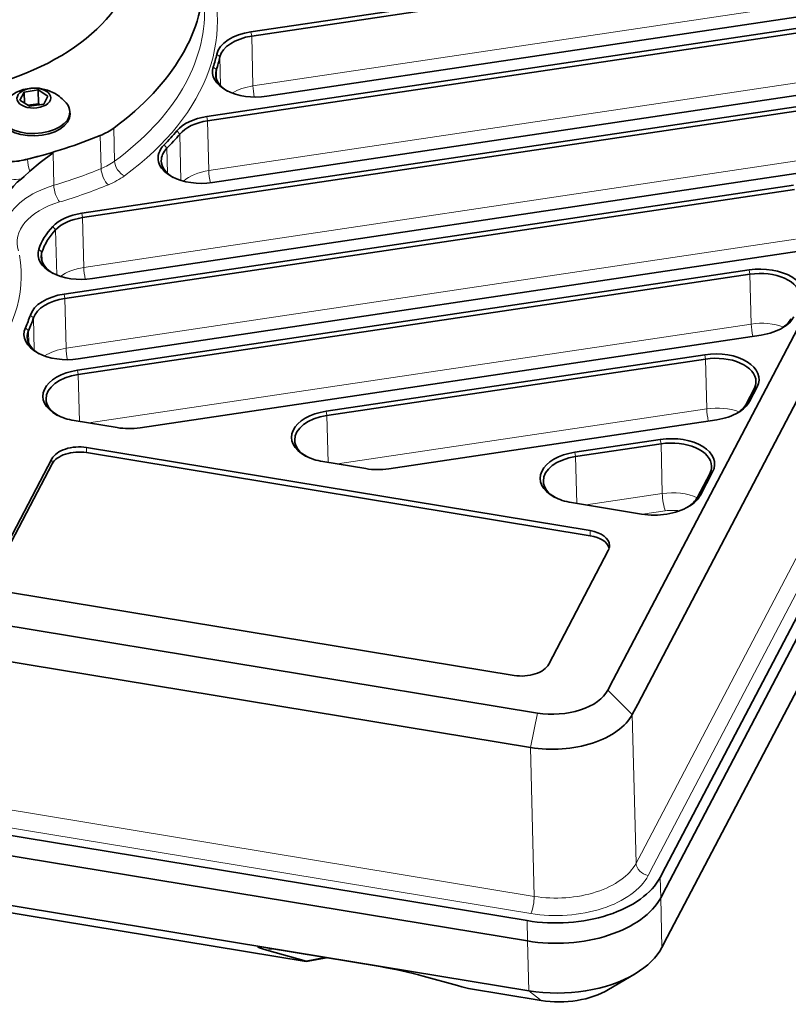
# Model space of a CAD drawing. Extents: x 5 to 415, y 5 to 296.
# Tile 32 of 50: x 361 to 391, y 50 to 90. Entities that reach past the tile are written whole.
import ezdxf

# ---------------------------------------------------------------- set-up
doc = ezdxf.new("R2010")
doc.units = 0

msp = doc.modelspace()

# ---------------------------------------------------------------- linework, layer by layer
at = {"color": 7, "lineweight": 35}
for p, q in [((400.845276, 94.757034), (384.35376, 63.318771)), ((401.820465, 93.788742), (385.328949, 62.350487)), ((396.876709, 93.200195), (369.893066, 89.172844)), ((396.906891, 93.027977), (369.923248, 89.000626)), ((370.524292, 86.599701), (397.356995, 90.604523)), ((395.102539, 89.8181), (368.131165, 85.792587)), ((395.132751, 89.645882), (368.161377, 85.620369)), ((368.353119, 83.158356), (395.582855, 87.222427)), ((386.441467, 55.848129), (402.932983, 87.286377)), ((393.32843, 86.436005), (363.139618, 81.930283)), ((386.461609, 55.03727), (402.953125, 86.475517)), ((386.461609, 55.037254), (402.953125, 86.475502)), ((393.358612, 86.263794), (363.1698, 81.758072)), ((403.002411, 84.488922), (386.510895, 53.050659)), ((363.561157, 79.325844), (393.808716, 83.840332)), ((391.55426, 83.053909), (362.434204, 78.707703)), ((391.584473, 82.881699), (362.464417, 78.535492)), ((363, 76.124786), (392.034576, 80.458244)), ((389.780151, 79.671822), (362.966888, 75.669907)), ((389.810333, 79.499603), (362.99707, 75.497688)), ((365.464966, 73.375389), (390.260437, 77.076149)), ((381.049683, 60.621483), (288.92865, 75.804779)), ((383.430359, 69.273552), (363.325928, 72.587143)), ((383.435394, 69.070831), (363.330963, 72.38443)), ((381.325226, 61.996017), (331.328003, 70.236511)), ((380.911469, 53.71286), (288.790497, 68.896149)), ((380.931519, 52.902012), (288.810547, 68.085297)), ((380.93158, 52.902), (288.810608, 68.085289)), ((360.29538, 66.809441), (380.399811, 63.495846)), ((380.980896, 50.915405), (288.859863, 66.098701))]:
    msp.add_line(p, q, dxfattribs=at)
at = {"color": 7, "lineweight": 13}
for p, q in [((396.956177, 91.041382), (369.972534, 87.014038)), ((368.210693, 83.633774), (395.182068, 87.659286)), ((385.476318, 56.410969), (401.967865, 87.849228)), ((385.963928, 55.926826), (402.455444, 87.365082)), ((363.219116, 79.771469), (393.407898, 84.277191)), ((391.633789, 80.895103), (362.513702, 76.548889)), ((389.859619, 77.513008), (363.419861, 73.566833)), ((289.07605, 69.865265), (381.197083, 54.681965)), ((288.938263, 69.177994), (381.059296, 53.994698))]:
    msp.add_line(p, q, dxfattribs=at)
at = {"color": 7, "lineweight": 13, "ltscale": 0.004371}
for p, q in [((369.893066, 89.172844), (369.923248, 89.000626)), ((368.131165, 85.792587), (368.161377, 85.620369)), ((363.139618, 81.930283), (363.1698, 81.758072)), ((389.780151, 79.671822), (389.810333, 79.499603)), ((362.434204, 78.707703), (362.464417, 78.535492)), ((388.005981, 76.289726), (388.036194, 76.117516)), ((362.966888, 75.669907), (362.99707, 75.497688)), ((372.892365, 74.033997), (372.922577, 73.861778)), ((386.231873, 72.907639), (386.262054, 72.73542)), ((382.817841, 72.398087), (382.848053, 72.225876))]:
    msp.add_line(p, q, dxfattribs=at)
at = {"color": 7, "lineweight": 13, "ltscale": 0.04968}
for p, q in [((369.972534, 87.014038), (369.923248, 89.000626)), ((368.210693, 83.633774), (368.161377, 85.620369)), ((363.1698, 81.758072), (363.219116, 79.771469)), ((389.859619, 77.513008), (389.810333, 79.499603)), ((362.513702, 76.548889), (362.464417, 78.535492)), ((388.08551, 74.130913), (388.036194, 76.117516)), ((386.31134, 70.748825), (386.262054, 72.73542)), ((386.296539, 52.642025), (386.247253, 54.62862)), ((380.980774, 50.915421), (380.931488, 52.90202))]:
    msp.add_line(p, q, dxfattribs=at)
at = {"color": 7, "lineweight": 13, "ltscale": 0.004175}
msp.add_line((368.527649, 88.277527), (368.654022, 88.168358), dxfattribs=at)
at = {"color": 7, "lineweight": 13, "ltscale": 0.028661}
msp.add_line((368.682434, 87.022263), (368.654022, 88.168358), dxfattribs=at)
at = {"color": 7, "lineweight": 13, "ltscale": 0.004218}
msp.add_line((368.387573, 87.770859), (368.512878, 87.657883), dxfattribs=at)
at = {"color": 7, "lineweight": 13, "ltscale": 0.009711}
msp.add_line((368.522522, 87.269547), (368.512878, 87.657883), dxfattribs=at)
at = {"color": 7, "lineweight": 35, "ltscale": 0.014228}
for p, q in [((361.398529, 86.851494), (360.835632, 86.767479)), ((361.057129, 86.200607), (361.619995, 86.284622))]:
    msp.add_line(p, q, dxfattribs=at)
at = {"color": 7, "lineweight": 35, "ltscale": 0.011513}
msp.add_line((361.79071, 86.610062), (361.398529, 86.851494), dxfattribs=at)
at = {"color": 7, "lineweight": 35, "ltscale": 0.013687}
msp.add_line((361.398529, 86.851494), (361.412109, 86.304169), dxfattribs=at)
at = {"color": 7, "lineweight": 35, "ltscale": 0.009187}
for p, q in [((360.835632, 86.767479), (360.664917, 86.442039)), ((361.619995, 86.284622), (361.79071, 86.610062))]:
    msp.add_line(p, q, dxfattribs=at)
at = {"color": 7, "lineweight": 35, "ltscale": 0.011514}
msp.add_line((360.664917, 86.442039), (361.057129, 86.200607), dxfattribs=at)
at = {"color": 7, "lineweight": 35, "ltscale": 0.010933}
msp.add_line((360.835632, 86.767479), (360.846466, 86.330276), dxfattribs=at)
at = {"color": 7, "lineweight": 35, "ltscale": 0.010644}
msp.add_line((361.412109, 86.304169), (360.990997, 86.241318), dxfattribs=at)
at = {"color": 7, "lineweight": 35, "ltscale": 0.001941}
msp.add_line((361.47821, 86.263466), (361.412109, 86.304169), dxfattribs=at)
at = {"color": 7, "lineweight": 35, "ltscale": 0.002186}
msp.add_line((362.666809, 85.979858), (362.668976, 85.892456), dxfattribs=at)
at = {"color": 7, "lineweight": 13, "ltscale": 0.033052}
msp.add_line((364.413727, 85.331696), (364.446503, 84.010002), dxfattribs=at)
at = {"color": 7, "lineweight": 13, "ltscale": 0.033053}
msp.add_line((363.876648, 85.035515), (363.909454, 83.713821), dxfattribs=at)
at = {"color": 7, "lineweight": 13, "ltscale": 0.004369}
msp.add_line((366.93573, 85.223343), (367.05014, 85.091217), dxfattribs=at)
at = {"color": 7, "lineweight": 13, "ltscale": 0.046209}
msp.add_line((367.095978, 83.243416), (367.05014, 85.091217), dxfattribs=at)
at = {"color": 7, "lineweight": 13, "ltscale": 0.004389}
msp.add_line((366.425842, 84.661484), (366.536407, 84.525131), dxfattribs=at)
at = {"color": 7, "lineweight": 13, "ltscale": 0.024849}
msp.add_line((366.561066, 83.531487), (366.536407, 84.525131), dxfattribs=at)
at = {"color": 7, "lineweight": 13, "ltscale": 0.000507}
msp.add_line((360.976288, 84.093422), (360.976807, 84.073151), dxfattribs=at)
at = {"color": 7, "lineweight": 13, "ltscale": 0.032546}
msp.add_line((362.022858, 83.047897), (361.99054, 84.349319), dxfattribs=at)
at = {"color": 7, "lineweight": 13, "ltscale": 0.004384}
msp.add_line((361.983093, 81.404846), (362.094757, 81.269638), dxfattribs=at)
at = {"color": 7, "lineweight": 13, "ltscale": 0.045029}
msp.add_line((362.094757, 81.269638), (362.139435, 79.469032), dxfattribs=at)
at = {"color": 7, "lineweight": 13, "ltscale": 0.004219}
msp.add_line((361.42511, 80.499084), (361.550354, 80.385963), dxfattribs=at)
at = {"color": 7, "lineweight": 13, "ltscale": 0.009794}
msp.add_line((361.550354, 80.385963), (361.560089, 79.994331), dxfattribs=at)
at = {"color": 7, "lineweight": 13, "ltscale": 0.004222}
msp.add_line((361.085571, 77.872009), (361.210754, 77.758644), dxfattribs=at)
at = {"color": 7, "lineweight": 13, "ltscale": 0.032311}
msp.add_line((361.242828, 76.466621), (361.210754, 77.758644), dxfattribs=at)
at = {"color": 7, "lineweight": 13, "ltscale": 0.004266}
msp.add_line((360.889496, 77.36467), (361.012939, 77.246857), dxfattribs=at)
at = {"color": 7, "lineweight": 13, "ltscale": 0.012822}
msp.add_line((361.012939, 77.246857), (361.025696, 76.734123), dxfattribs=at)
at = {"color": 7, "lineweight": 35, "ltscale": 0.382026}
for p, q in [((388.005981, 76.289726), (372.892365, 74.033997)), ((388.036194, 76.117516), (372.922577, 73.861778))]:
    msp.add_line(p, q, dxfattribs=at)
at = {"color": 7, "lineweight": 13, "ltscale": 0.046735}
for p, q in [((363.043457, 73.628868), (362.99707, 75.497688)), ((372.968933, 71.992958), (372.922577, 73.861778)), ((382.894409, 70.357056), (382.848053, 72.225876))]:
    msp.add_line(p, q, dxfattribs=at)
at = {"color": 7, "lineweight": 35, "ltscale": 0.016467}
for p, q in [((389.671539, 74.339134), (389.977539, 74.922424)), ((389.788422, 74.420815), (390.094391, 75.004105))]:
    msp.add_line(p, q, dxfattribs=at)
at = {"color": 7, "lineweight": 13, "ltscale": 0.003564}
msp.add_line((390.094391, 75.004105), (389.977539, 74.922424), dxfattribs=at)
at = {"color": 7, "lineweight": 13, "ltscale": 0.003565}
for p, q in [((389.788422, 74.420815), (389.671539, 74.339134)), ((388.320251, 71.622009), (388.203369, 71.540329)), ((387.832123, 70.691467), (387.71524, 70.609787))]:
    msp.add_line(p, q, dxfattribs=at)
at = {"color": 7, "lineweight": 13, "ltscale": 0.372586}
msp.add_line((388.08551, 74.130913), (373.345337, 71.930923), dxfattribs=at)
at = {"color": 7, "lineweight": 35, "ltscale": 0.043372}
for p, q in [((362.835205, 73.663185), (364.546997, 73.38105)), ((372.760712, 72.027275), (374.472504, 71.74514))]:
    msp.add_line(p, q, dxfattribs=at)
at = {"color": 7, "lineweight": 35, "ltscale": 0.331023}
msp.add_line((375.390442, 71.739479), (388.486298, 73.694054), dxfattribs=at)
at = {"color": 7, "lineweight": 35, "ltscale": 0.086296}
msp.add_line((386.231873, 72.907639), (382.817841, 72.398087), dxfattribs=at)
at = {"color": 7, "lineweight": 35, "ltscale": 0.086295}
msp.add_line((386.262054, 72.73542), (382.848053, 72.225876), dxfattribs=at)
at = {"color": 7, "lineweight": 13, "ltscale": 0.005069}
for p, q in [((363.330963, 72.38443), (363.325928, 72.587143)), ((361.955139, 71.937538), (361.950134, 72.140251))]:
    msp.add_line(p, q, dxfattribs=at)
at = {"color": 7, "lineweight": 35, "ltscale": 0.128099}
for p, q in [((359.570007, 67.602638), (361.950134, 72.140251)), ((359.575043, 67.399925), (361.955139, 71.937538)), ((384.155731, 68.480347), (381.775635, 63.942734))]:
    msp.add_line(p, q, dxfattribs=at)
at = {"color": 7, "lineweight": 35, "ltscale": 0.02627}
for p, q in [((387.71524, 70.609787), (388.203369, 71.540329)), ((387.832123, 70.691467), (388.320251, 71.622009))]:
    msp.add_line(p, q, dxfattribs=at)
at = {"color": 7, "lineweight": 13, "ltscale": 0.076855}
msp.add_line((386.31134, 70.748825), (383.270813, 70.295013), dxfattribs=at)
at = {"color": 7, "lineweight": 35, "ltscale": 0.070965}
msp.add_line((382.686188, 70.391373), (385.487, 69.929749), dxfattribs=at)
at = {"color": 7, "lineweight": 13, "ltscale": 0.022997}
msp.add_line((386.432159, 70.059959), (385.522339, 69.924171), dxfattribs=at)
at = {"color": 7, "lineweight": 13, "ltscale": 0.00507}
msp.add_line((383.435394, 69.070831), (383.430359, 69.273552), dxfattribs=at)
at = {"color": 7, "lineweight": 35, "ltscale": 0.011537}
for p, q in [((384.35376, 63.318775), (384.139404, 62.91011)), ((385.328949, 62.350506), (385.114594, 61.941837)), ((386.510925, 53.05069), (386.296539, 52.642025))]:
    msp.add_line(p, q, dxfattribs=at)
at = {"color": 7, "lineweight": 13, "ltscale": 0.034356}
msp.add_line((385.114594, 61.941837), (384.139404, 62.91011), dxfattribs=at)
at = {"color": 7, "lineweight": 13, "ltscale": 0.035047}
msp.add_line((381.049683, 60.621483), (381.325226, 61.996017), dxfattribs=at)
at = {"color": 7, "lineweight": 13, "ltscale": 0.148534}
for p, q in [((385.261993, 56.002319), (385.114594, 61.941837)), ((381.197021, 54.681976), (381.049622, 60.621494))]:
    msp.add_line(p, q, dxfattribs=at)
at = {"color": 7, "lineweight": 13, "ltscale": 0.011537}
for p, q in [((385.261993, 56.002319), (385.476349, 56.410988)), ((385.749573, 55.518185), (385.963959, 55.926849))]:
    msp.add_line(p, q, dxfattribs=at)
at = {"color": 7, "lineweight": 35, "ltscale": 0.011536}
for p, q in [((386.227142, 55.439507), (386.441498, 55.848145)), ((386.247253, 54.628651), (386.461609, 55.037289)), ((386.247253, 54.62862), (386.461609, 55.03727))]:
    msp.add_line(p, q, dxfattribs=at)
at = {"color": 7, "lineweight": 13, "ltscale": 0.020278}
for p, q in [((386.247253, 54.62862), (386.227112, 55.439476)), ((380.931488, 52.90202), (380.911377, 53.712875))]:
    msp.add_line(p, q, dxfattribs=at)
at = {"color": 7, "lineweight": 35, "ltscale": 0.454638}
msp.add_line((372.09317, 52.07782), (354.149719, 55.03524), dxfattribs=at)
at = {"color": 7, "lineweight": 35, "ltscale": 0.114815}
msp.add_line((370.520325, 52.629745), (375.051788, 51.882877), dxfattribs=at)
at = {"color": 7, "lineweight": 13, "ltscale": 0.006943}
msp.add_line((370.532227, 52.53022), (370.804932, 52.582844), dxfattribs=at)
at = {"color": 7, "lineweight": 35, "ltscale": 0.040437}
msp.add_line((370.532227, 52.53022), (372.09082, 52.097725), dxfattribs=at)
at = {"color": 7, "lineweight": 35, "ltscale": 0.019439}
msp.add_line((372.854309, 52.245064), (372.09082, 52.097725), dxfattribs=at)
at = {"color": 7, "lineweight": 35, "ltscale": 0.000501}
msp.add_line((372.09317, 52.07782), (372.09082, 52.097725), dxfattribs=at)
at = {"color": 7, "lineweight": 35, "ltscale": 0.020829}
msp.add_line((372.911255, 52.235683), (372.09317, 52.07782), dxfattribs=at)
at = {"color": 7, "lineweight": 35, "ltscale": 0.035372}
msp.add_line((376.771637, 51.501846), (378.13501, 51.12352), dxfattribs=at)
at = {"color": 7, "lineweight": 35, "ltscale": 0.030792}
msp.add_line((384.166748, 50.962029), (385.225189, 51.591873), dxfattribs=at)
at = {"color": 7, "lineweight": 35, "ltscale": 0.0046}
msp.add_line((378.13501, 51.12352), (378.311768, 51.072388), dxfattribs=at)
at = {"color": 7, "lineweight": 35, "ltscale": 0.006749}
msp.add_line((378.574341, 51.009598), (378.311768, 51.072388), dxfattribs=at)
at = {"color": 7, "lineweight": 35, "ltscale": 0.073377}
msp.add_line((381.470337, 50.53228), (378.574341, 51.009598), dxfattribs=at)
at = {"color": 7, "lineweight": 13, "ltscale": 0.015539}
msp.add_line((380.980896, 50.915405), (381.470337, 50.53228), dxfattribs=at)
at = {"color": 7, "lineweight": 35}
for points in [[(359.952209, 86.277245), (360.212341, 86.544815), (360.509979, 86.745911), (360.798065, 86.86657), (361.112823, 86.929878), (361.443604, 86.924866), (361.777435, 86.845627), (362.070343, 86.70919)], [(361.068268, 83.611923), (361.479553, 83.964493), (361.99054, 84.349319)], [(360.726929, 83.311623), (360.838745, 83.405785), (361.068268, 83.611923)]]:
    msp.add_lwpolyline(points, dxfattribs=at)
msp.add_arc((361.156006, 85.156616), 1.801878, 41.086163, 59.505489, dxfattribs=at)
at = {"color": 7, "lineweight": 13}
for centre, major_axis, ratio, start_param, end_param in [((352.056854, 89.315918), (16.494934, 0.409325), 0.5849, 5.58481259, 6.541868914), ((352.046783, 89.721344), (15.995087, 0.396919), 0.5849, 5.58481259, 6.283211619), ((370.338013, 86.078705), (1.649506, 0.040932), 0.5849, 1.779667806, 2.364358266), ((370.083313, 86.730598), (0.073822, -0.494522), 0.168188, 4.077171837, 5.022852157), ((360.059784, 85.418747), (2.499237, 0.062019), 0.5849, 4.781307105, 5.073526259), ((355.474731, 92.146713), (14.995392, 0.372108), 0.5849, 5.073526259, 5.147331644), ((361.160187, 83.804031), (0.119934, -0.485405), 0.286595, 4.055684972, 5.047534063), ((355.507019, 90.845291), (14.995392, 0.372108), 0.5849, 5.147331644, 5.292593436), ((364.189545, 83.476105), (-0.190521, 0.46228), 0.444644, 0.859252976, 2.430049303), ((362.509064, 84.902397), (2.499237, 0.062019), 0.5849, 5.292593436, 5.58481259), ((364.834015, 83.83152), (-0.295929, 0.40303), 0.621217, 0.728175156, 2.298971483), ((360.069855, 85.013321), (2.999084, 0.074425), 0.5849, 4.781307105, 4.9187354), ((362.519104, 84.496971), (2.999084, 0.074425), 0.5849, 5.292593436, 5.58481265), ((368.576141, 82.698441), (1.649506, 0.040932), 0.5849, 1.779667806, 2.53810972), ((368.321411, 83.350334), (-0.073822, 0.494522), 0.168188, 0.935579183, 1.968197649), ((363.543213, 81.228508), (3.498932, 0.086823), 0.5849, 2.005738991, 2.925885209), ((362.240051, 82.787987), (-0.143036, 0.479103), 0.341766, 0.89902122, 2.469817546), ((355.51709, 90.439865), (15.495239, 0.384514), 0.5849, 5.147331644, 5.292593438), ((363.553284, 80.823074), (2.999084, 0.074425), 0.5849, 2.005739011, 3.324970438), ((347.102325, 79.240753), (13.620819, 0.338005), 0.5849, 4.029040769, 6.369183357), ((363.584564, 78.836143), (1.649506, 0.040932), 0.5849, 1.779667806, 2.4568229), ((363.329865, 79.488037), (-0.073822, 0.494522), 0.168188, 0.935579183, 1.942075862), ((389.970367, 77.229576), (0.073822, -0.494522), 0.168188, 4.077171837, 5.112067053), ((390.225098, 76.577675), (1.649506, 0.040932), 0.5849, 0.961606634, 1.779667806), ((362.87915, 75.613556), (1.649506, 0.040932), 0.5849, 1.779667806, 2.394040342), ((362.624451, 76.265457), (0.073822, -0.494522), 0.168188, 4.077171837, 5.045483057), ((388.196228, 73.847481), (0.073822, -0.494522), 0.168188, 4.077171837, 5.112067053), ((388.450958, 73.195587), (1.649506, 0.040932), 0.5849, 0.961606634, 1.779667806), ((386.422089, 70.465385), (0.073822, -0.494522), 0.168188, 4.077171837, 5.647968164), ((386.676819, 69.813492), (1.649506, 0.040932), 0.5849, 0.885292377, 1.779667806), ((386.686859, 69.408066), (1.149658, 0.028526), 0.5849, 1.278817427, 1.779667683), ((382.15802, 56.513863), (3.248932, 0.08062), 0.5849, 4.397618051, 5.968501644), ((385.739532, 55.923615), (0.44278, -0.232254), 0.771265, 3.547079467, 5.117875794), ((382.168091, 56.108437), (3.748779, 0.093025), 0.5849, 4.397618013, 5.968501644), ((381.049164, 54.400139), (-0.081329, -0.49334), 0.251117, 0.648840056, 2.219636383)]:
    msp.add_ellipse(centre, major_axis=major_axis, ratio=ratio, start_param=start_param, end_param=end_param, dxfattribs=at)
at = {"color": 7, "lineweight": 35}
for centre, major_axis, ratio, start_param, end_param in [((352.013977, 91.043037), (-15.995087, -0.396919), 0.5849, 2.443219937, 3.141618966), ((355.474243, 92.166992), (9.747009, 0.241875), 0.5849, 4.637519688, 5.865713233), ((370.286194, 88.166656), (1.774445, 0.044037), 0.5849, 1.779667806, 2.992263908), ((370.288696, 88.0653), (1.649506, 0.040932), 0.5849, 1.779667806, 2.99226422), ((352.056854, 89.315918), (16.619873, 0.412422), 0.5849, 6.081311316, 6.133856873), ((352.059357, 89.214554), (16.744843, 0.415527), 0.5849, 6.081311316, 6.133856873), ((370.131165, 87.605896), (1.774445, 0.044037), 0.5849, 2.939718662, 3.947017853), ((370.133667, 87.504539), (1.649506, 0.040932), 0.5849, 2.939718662, 3.1416097), ((370.133667, 87.504539), (1.649506, 0.040932), 0.5849, 3.1416097, 3.906046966), ((361.227814, 86.526054), (-0.674805, -0.016747), 0.5849, 3.897661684, 10.180846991), ((370.131165, 87.605896), (1.774445, 0.044037), 0.5849, 3.947017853, 4.921260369), ((361.242249, 85.944504), (-1.424561, -0.035347), 0.5849, 3.14160011, 3.594436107), ((361.242249, 85.944504), (-1.424561, -0.035347), 0.5849, 0.000007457, 3.14160011), ((361.244415, 85.857094), (-1.424561, -0.035347), 0.5849, 0.000007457, 3.14160011), ((368.524323, 84.786392), (1.774445, 0.044037), 0.5849, 1.779667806, 2.665056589), ((362.476257, 86.224091), (2.499237, 0.062019), 0.5849, 5.292593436, 5.58481259), ((368.526825, 84.685036), (1.649506, 0.040932), 0.5849, 1.779667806, 2.665056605), ((355.474243, 92.166992), (14.995392, 0.372108), 0.5849, 5.073526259, 5.292593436), ((352.056854, 89.315918), (16.619873, 0.412422), 0.5849, 5.741983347, 5.806649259), ((352.059357, 89.214554), (16.744843, 0.415527), 0.5849, 5.741983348, 5.806649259), ((367.959991, 84.164543), (1.774445, 0.044037), 0.5849, 2.600390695, 3.947053), ((367.962494, 84.063187), (1.649506, 0.040932), 0.5849, 2.600390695, 3.141579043), ((360.059296, 85.439018), (2.499237, 0.062019), 0.5849, 4.781307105, 5.073526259), ((367.962494, 84.063187), (1.649506, 0.040932), 0.5849, 3.141579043, 3.90900305), ((363.520966, 82.124504), (3.498932, 0.086823), 0.5849, 2.481020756, 3.141543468), ((367.959991, 84.164543), (1.774445, 0.044037), 0.5849, 3.947053, 4.921260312), ((363.532745, 80.924095), (1.774445, 0.044037), 0.5849, 1.779667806, 2.618048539), ((363.535278, 80.822739), (1.649506, 0.040932), 0.5849, 1.779667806, 2.618048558), ((366.457428, 80.016754), (5.123413, 0.127136), 0.5849, 2.618048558, 2.937681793), ((366.459961, 79.915398), (4.998474, 0.124039), 0.5849, 2.618048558, 2.93768179), ((363.167999, 80.332031), (1.774445, 0.044037), 0.5849, 2.93768179, 3.947019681), ((363.170532, 80.230675), (1.649506, 0.040932), 0.5849, 2.93768179, 3.141606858), ((363.170532, 80.230675), (1.649506, 0.040932), 0.5849, 3.141606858, 3.906177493), ((390.173279, 78.665634), (1.774445, 0.044037), 0.5849, 5.968435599, 8.062853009), ((363.167999, 80.332031), (1.774445, 0.044037), 0.5849, 3.947019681, 4.921260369), ((390.175781, 78.56427), (1.649506, 0.040932), 0.5849, 0.000042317, 1.779667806), ((362.827362, 77.701515), (1.774445, 0.044037), 0.5849, 1.779667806, 2.934322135), ((362.829865, 77.600159), (1.649506, 0.040932), 0.5849, 1.779667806, 2.934322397), ((347.102325, 79.240753), (14.245605, 0.353508), 0.5849, 6.013885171, 6.075915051), ((389.86731, 78.082336), (1.774445, 0.044037), 0.5849, 5.477582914, 5.968435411), ((347.104828, 79.139397), (14.370575, 0.356606), 0.5849, 6.013885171, 6.075915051), ((389.869812, 77.98098), (1.649506, 0.040932), 0.5849, 5.516440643, 5.968435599), ((362.606842, 77.130981), (1.774445, 0.044037), 0.5849, 2.872292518, 3.947113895), ((362.609375, 77.029625), (1.649506, 0.040932), 0.5849, 2.872292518, 3.141581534), ((362.609375, 77.029625), (1.649506, 0.040932), 0.5849, 3.141581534, 3.913633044), ((389.86731, 78.082336), (1.774445, 0.044037), 0.5849, 4.92126046, 5.477582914), ((362.606842, 77.130981), (1.774445, 0.044037), 0.5849, 3.947113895, 4.921260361), ((388.399139, 75.283539), (1.774445, 0.044037), 0.5849, 5.968435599, 8.062853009), ((388.401642, 75.182182), (1.649506, 0.040932), 0.5849, 0.000042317, 1.779667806), ((363.360016, 74.663712), (1.774445, 0.044037), 0.5849, 1.779667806, 3.947250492), ((363.362549, 74.562355), (1.649506, 0.040932), 0.5849, 1.779667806, 3.141558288), ((388.401642, 75.182182), (1.649506, 0.040932), 0.5849, 5.968435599, 6.283227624), ((363.362549, 74.562355), (1.649506, 0.040932), 0.5849, 3.141558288, 3.908306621), ((388.095673, 74.598892), (1.649506, 0.040932), 0.5849, 5.516440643, 5.968435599), ((388.09317, 74.700249), (1.774445, 0.044037), 0.5849, 5.477582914, 5.968435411), ((363.360016, 74.663712), (1.774445, 0.044037), 0.5849, 3.947250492, 4.397661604), ((373.285522, 73.027809), (1.774445, 0.044037), 0.5849, 1.779667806, 3.947250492), ((373.288025, 72.926453), (1.649506, 0.040932), 0.5849, 1.779667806, 3.141558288), ((388.09317, 74.700249), (1.774445, 0.044037), 0.5849, 4.92126046, 5.477582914), ((365.071838, 74.381577), (1.774445, 0.044037), 0.5849, 4.397661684, 4.92126043), ((373.288025, 72.926453), (1.649506, 0.040932), 0.5849, 3.141558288, 3.908306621), ((386.625, 71.901443), (1.774445, 0.044037), 0.5849, 5.968435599, 8.062853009), ((386.627502, 71.800087), (1.649506, 0.040932), 0.5849, 0.000042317, 1.779667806), ((363.000702, 71.967094), (1.09967, 0.02729), 0.5849, 1.25606903, 2.826865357), ((363.005737, 71.764381), (1.09967, 0.02729), 0.5849, 1.25606903, 2.826865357), ((383.210999, 71.391899), (1.774445, 0.044037), 0.5849, 1.779667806, 3.947250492), ((373.285522, 73.027809), (1.774445, 0.044037), 0.5849, 3.947250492, 4.397661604), ((383.213501, 71.290543), (1.649506, 0.040932), 0.5849, 1.779667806, 3.141558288), ((374.997314, 72.745674), (1.774445, 0.044037), 0.5849, 4.397661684, 4.92126043), ((386.627502, 71.800087), (1.649506, 0.040932), 0.5849, 5.968435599, 6.283227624), ((383.213501, 71.290543), (1.649506, 0.040932), 0.5849, 3.141558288, 3.908306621), ((383.210999, 71.391899), (1.774445, 0.044037), 0.5849, 3.947250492, 4.397661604), ((386.043884, 70.885284), (1.749451, 0.043411), 0.5849, 5.512312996, 5.968435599), ((386.041351, 70.986641), (1.87442, 0.046516), 0.5849, 5.477680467, 5.968435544), ((386.041351, 70.986641), (1.87442, 0.046516), 0.5849, 4.397661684, 5.477680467), ((383.105133, 68.653503), (1.09967, 0.02729), 0.5849, 0.000046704, 1.25606903), ((383.110168, 68.45079), (1.09967, 0.02729), 0.5849, 0.15785501, 1.25606903), ((383.105133, 68.653503), (1.09967, 0.02729), 0.5849, 5.968458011, 6.283232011), ((380.725037, 64.115891), (1.09967, 0.02729), 0.5849, 4.397661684, 5.968458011), ((381.990509, 63.26424), (2.249237, 0.055817), 0.5849, 4.3976181, 5.968501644), ((382.010651, 62.453384), (3.248932, 0.08062), 0.5849, 4.397618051, 5.968501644), ((382.168091, 56.108437), (4.248627, 0.105431), 0.5849, 4.397639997, 5.968501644), ((382.188202, 55.297581), (-4.248627, -0.105431), 0.5849, 1.256025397, 2.826887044), ((382.188202, 55.297581), (-4.248627, -0.105431), 0.5849, 1.256047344, 2.82690899), ((371.3862, 52.389469), (1.216064, -0.270706), 0.053681, 3.018159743, 3.94585615), ((371.386719, 52.389343), (1.216583, -0.270836), 0.053673, 2.37522927, 3.018175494), ((382.237518, 53.310986), (4.248627, 0.105431), 0.5849, 5.477680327, 5.968501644), ((375.917664, 51.642601), (1.216064, -0.270706), 0.053681, 0.804266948, 2.375060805), ((382.237518, 53.310986), (4.248627, 0.105431), 0.5849, 4.397618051, 5.477680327), ((382.268707, 52.054157), (2.699097, 0.066978), 0.5849, 4.397618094, 5.47768034)]:
    msp.add_ellipse(centre, major_axis=major_axis, ratio=ratio, start_param=start_param, end_param=end_param, dxfattribs=at)

doc.saveas('drawing.dxf')
